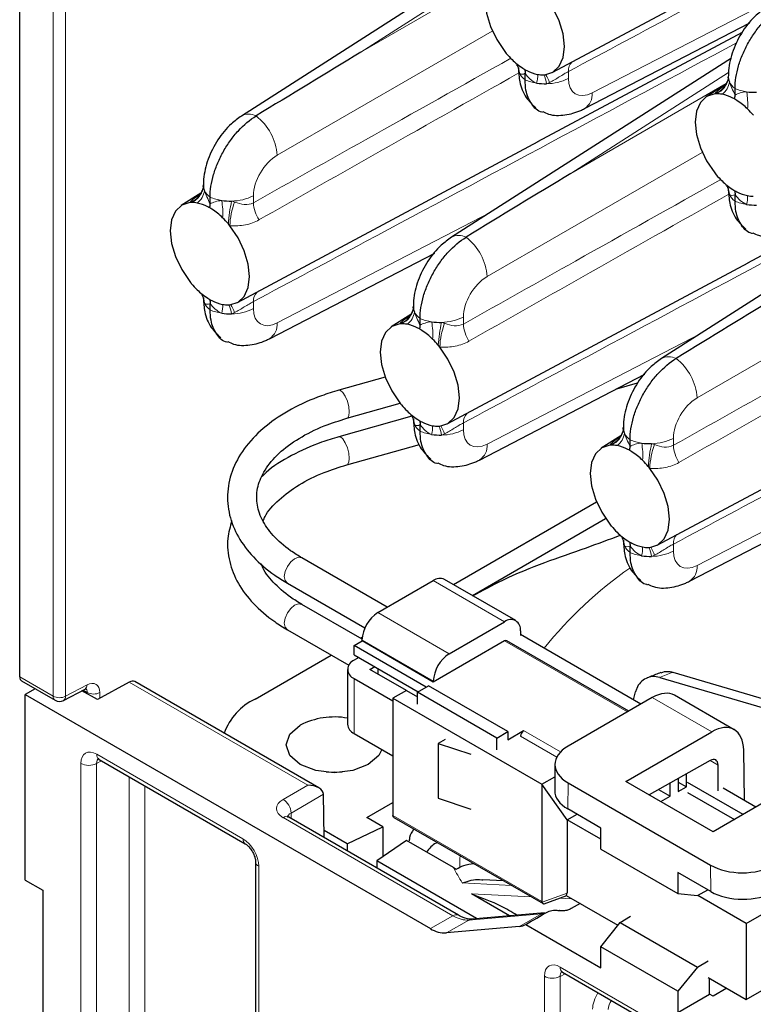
# Paper-space layout 'Blatt4' of a CAD drawing. Header units: millimetres. Extents: x 5 to 418, y 2 to 292.
# Tile 53 of 77: x 236 to 253, y 131 to 153. Entities that reach past the tile are written whole.
import ezdxf

# ---------------------------------------------------------------- set-up
doc = ezdxf.new("R2010")
doc.units = ezdxf.units.MM

psp = doc.layouts.new('Blatt4')

# ---------------------------------------------------------------- linework, layer by layer
at = {"color": 7, "linetype": 'Continuous', "lineweight": 25}
for p, q in [((236.215, 137.931), (236.215, 225.345)), ((248.098, 151.406), (254.81, 154.999)), ((247.408, 154.429), (241.162, 150.435)), ((248.815, 150.6), (252.501, 152.511)), ((247.776, 149.867), (252.338, 152.309)), ((252.093, 151.725), (245.846, 147.731)), ((247.49, 151.242), (247.49, 151.388)), ((252.023, 151.289), (252.025, 151.328)), ((251.971, 151.138), (251.533, 150.866)), ((251.989, 151.172), (252, 151.197)), ((252.174, 150.904), (252.174, 151.05)), ((241.071, 146.277), (247.783, 149.87)), ((252.461, 147.163), (257.023, 149.605)), ((240.311, 148.864), (240.313, 148.903)), ((256.777, 149.02), (250.531, 145.026)), ((240.259, 148.713), (239.821, 148.441)), ((240.278, 148.746), (240.288, 148.772)), ((252.174, 148.537), (252.174, 148.684)), ((240.463, 148.478), (240.463, 148.625)), ((241.788, 145.471), (245.474, 147.381)), ((245.755, 143.572), (252.468, 147.165)), ((240.463, 146.112), (240.463, 146.259)), ((244.944, 146.009), (244.506, 145.737)), ((244.962, 146.042), (244.973, 146.067)), ((244.996, 146.159), (244.998, 146.198)), ((245.148, 145.774), (245.148, 145.921)), ((244.369, 144.612), (243.336, 144.321)), ((246.473, 142.766), (250.159, 144.677)), ((249.539, 144.356), (250.001, 144.486)), ((250.44, 140.868), (257.152, 144.461)), ((243.512, 143.696), (244.702, 144.031)), ((244.963, 143.742), (243.336, 143.284)), ((245.148, 143.408), (245.148, 143.555)), ((249.647, 143.338), (249.658, 143.363)), ((249.68, 143.455), (249.682, 143.494)), ((249.628, 143.304), (249.19, 143.033)), ((249.832, 143.07), (249.832, 143.216)), ((243.512, 142.659), (245.133, 143.115)), ((245.891, 139.988), (249.084, 141.832)), ((251.158, 140.062), (254.843, 141.972)), ((246.315, 139.744), (249.287, 141.46)), ((249.832, 140.703), (249.832, 140.85)), ((244.414, 139.484), (242.512, 140.582)), ((244.205, 139.364), (245.443, 140.078)), ((247.284, 139.184), (245.693, 140.103)), ((242.187, 140.019), (243.915, 139.021)), ((243.852, 138.771), (242.512, 139.545)), ((242.187, 138.982), (243.556, 138.192)), ((245.796, 138.445), (247.034, 139.159)), ((243.817, 138.791), (243.856, 138.814)), ((247.387, 138.955), (247.387, 138.853)), ((250.074, 137.323), (247.387, 138.874)), ((243.675, 138.629), (243.852, 138.731)), ((245.284, 137.7), (243.675, 138.629)), ((243.675, 138.425), (243.675, 138.629)), ((243.852, 138.731), (243.852, 138.751)), ((245.443, 137.812), (243.852, 138.731)), ((247.034, 138.731), (245.443, 137.812)), ((249.803, 137.166), (247.084, 138.736)), ((241.465, 137.434), (243.167, 138.416)), ((243.675, 138.425), (245.107, 137.598)), ((243.781, 138.363), (243.675, 138.302)), ((243.529, 138.098), (243.529, 136.873)), ((244.029, 138.098), (244.135, 138.159)), ((244.842, 137.629), (244.029, 138.098)), ((244.205, 138.118), (244.205, 137.996)), ((243.675, 137.894), (244.541, 137.394)), ((250.493, 137.919), (253.61, 137.003)), ((250.79, 138.032), (253.671, 137.185)), ((236.257, 137.839), (237.003, 137.409)), ((236.561, 137.664), (236.339, 137.536)), ((237.196, 137.405), (237.673, 137.657)), ((238.656, 137.815), (237.948, 137.424)), ((242.89, 135.455), (238.784, 137.825)), ((245.089, 137.588), (245.337, 137.731)), ((247.104, 136.71), (245.337, 137.731)), ((245.443, 137.812), (245.443, 137.833)), ((236.339, 133.399), (236.339, 137.536)), ((236.339, 137.536), (245.381, 132.316)), ((237.948, 137.424), (237.605, 137.621)), ((244.842, 137.629), (244.541, 137.455)), ((244.541, 137.455), (247.865, 135.537)), ((244.541, 137.455), (244.541, 134.842)), ((244.842, 137.629), (245.089, 137.486)), ((246.857, 136.567), (245.089, 137.588)), ((245.089, 137.322), (245.089, 137.588)), ((250.328, 137.469), (248.448, 136.384)), ((249.907, 137.419), (249.956, 137.597)), ((252.156, 136.752), (250.826, 137.52)), ((243.675, 136.669), (244.541, 136.169)), ((246.857, 136.567), (247.104, 136.71)), ((246.857, 136.302), (246.857, 136.567)), ((247.104, 136.526), (247.458, 136.731)), ((247.104, 136.71), (247.104, 136.526)), ((249.738, 135.598), (251.654, 136.704)), ((245.708, 136.537), (245.554, 136.448)), ((245.554, 136.448), (246.281, 136.206)), ((245.554, 136.448), (245.554, 135.223)), ((252.384, 135.173), (252.367, 136.299)), ((237.985, 136.09), (241.249, 134.205)), ((248.155, 135.978), (248.151, 135.394)), ((251.618, 136.067), (250.26, 135.297)), ((251.8, 135.388), (251.795, 135.963)), ((247.865, 135.537), (248.153, 135.703)), ((251.093, 135.48), (251.093, 135.769)), ((248.43, 134.74), (247.865, 135.537)), ((247.865, 135.537), (247.865, 132.924)), ((248.448, 135.567), (251.63, 133.73)), ((251.683, 134.475), (249.738, 135.598)), ((250.726, 135.268), (250.726, 135.561)), ((250.909, 135.665), (250.909, 135.374)), ((250.909, 135.585), (251.093, 135.48)), ((250.909, 135.374), (251.093, 135.48)), ((252.355, 134.863), (251.117, 135.577)), ((253.598, 135.581), (251.683, 134.475)), ((243.008, 134.347), (242.993, 135.313)), ((250.47, 135.416), (250.726, 135.268)), ((250.518, 135.148), (250.726, 135.268)), ((251.117, 135.353), (252.16, 134.751)), ((252.637, 135.026), (251.906, 135.449)), ((243.961, 134.793), (244.541, 135.127)), ((245.554, 135.223), (246.281, 134.981)), ((246.005, 132.617), (242.217, 134.803)), ((248.43, 134.74), (248.649, 134.866)), ((249.179, 134.56), (248.444, 134.985)), ((243.523, 134.205), (244.315, 134.589)), ((244.315, 134.589), (243.961, 134.793)), ((244.315, 134.589), (244.315, 133.918)), ((244.562, 134.796), (247.892, 132.874)), ((248.43, 134.74), (248.43, 133.111)), ((249.179, 134.308), (248.43, 134.74)), ((243.523, 134.205), (243.005, 134.504)), ((249.179, 134.091), (249.179, 134.56)), ((243.523, 134.205), (243.523, 134.05)), ((244.845, 134.282), (244.181, 133.825)), ((245.89, 133.679), (244.845, 134.282)), ((249.179, 134.091), (250.899, 133.098)), ((241.477, 133.809), (241.477, 122.589)), ((246.408, 132.54), (244.181, 133.825)), ((244.181, 133.825), (244.181, 133.67)), ((245.89, 133.679), (245.952, 133.643)), ((250.899, 133.567), (250.899, 133.098)), ((251.634, 133.143), (250.899, 133.567)), ((252.425, 132.434), (254.299, 133.516)), ((236.339, 133.399), (236.734, 133.171)), ((247.01, 133.383), (246.548, 133.406)), ((236.734, 133.171), (236.734, 128.38)), ((247.145, 132.604), (246.294, 133.095)), ((247.917, 132.872), (248.418, 133.053)), ((248.408, 133.059), (249.56, 132.394)), ((250.899, 133.098), (251.338, 133.057)), ((251.338, 133.057), (251.565, 133.183)), ((252.425, 132.434), (251.343, 133.059)), ((248.718, 132.88), (248.516, 132.762)), ((247.92, 132.671), (246.299, 132.53)), ((247.505, 132.41), (249.179, 131.444)), ((249.179, 131.913), (249.61, 132.457)), ((249.61, 132.457), (249.845, 132.597)), ((249.61, 132.457), (251.338, 131.459)), ((252.425, 132.434), (252.425, 130.74)), ((247.364, 132.367), (245.735, 132.221)), ((249.179, 131.444), (249.179, 131.913)), ((250.899, 130.92), (249.179, 131.913)), ((252.425, 130.74), (254.476, 131.924)), ((251.338, 131.459), (251.577, 131.597)), ((248.326, 131.344), (251.855, 129.307)), ((251.338, 131.459), (250.899, 130.92)), ((251.577, 131.23), (252.425, 130.74)), ((251.605, 130.858), (251.602, 131.215)), ((250.899, 130.92), (250.899, 130.45)), ((250.899, 130.45), (251.605, 130.858)), ((251.683, 130.813), (251.605, 130.858)), ((251.988, 130.992), (251.683, 130.813))]:
    psp.add_line(p, q, dxfattribs=at)
at = {"color": 7, "linetype": 'Continuous', "lineweight": 18}
for p, q in [((236.961, 137.501), (236.961, 156.14)), ((237.24, 156.138), (237.24, 137.498)), ((247.344, 154.111), (243.826, 151.862)), ((243.826, 151.862), (247.295, 153.864)), ((248.986, 150.952), (253.752, 153.422)), ((246.759, 152.331), (241.96, 149.56)), ((248.456, 151.429), (248.456, 151.274)), ((252.029, 151.407), (248.511, 149.157)), ((248.511, 149.157), (251.979, 151.16)), ((251.444, 149.626), (246.644, 146.855)), ((241.43, 148.657), (241.43, 148.503)), ((241.96, 145.822), (246.725, 148.293)), ((256.128, 146.922), (251.329, 144.151)), ((241.43, 146.299), (241.43, 146.144)), ((246.114, 145.953), (246.114, 145.798)), ((246.644, 143.118), (251.41, 145.588)), ((246.114, 143.595), (246.114, 143.44)), ((250.799, 143.249), (250.799, 143.094)), ((251.329, 140.414), (256.094, 142.884)), ((250.799, 140.89), (250.799, 140.736)), ((247.034, 139.159), (245.443, 140.078)), ((244.205, 139.364), (245.796, 138.445)), ((245.443, 137.833), (243.852, 138.751)), ((249.774, 137.149), (247.034, 138.731)), ((236.215, 137.931), (236.961, 137.501)), ((243.675, 137.894), (243.675, 136.669)), ((237.24, 137.498), (237.717, 137.75)), ((242.64, 135.515), (238.656, 137.815)), ((237.723, 137.582), (237.631, 137.635)), ((237.723, 137.553), (237.723, 137.582)), ((238.002, 137.58), (238.002, 137.454)), ((251.654, 136.704), (250.328, 137.469)), ((248.197, 136.141), (247.387, 136.608)), ((247.458, 136.731), (248.281, 136.256)), ((237.933, 136.204), (241.197, 134.32)), ((237.579, 124.779), (237.579, 136)), ((238.04, 136.058), (237.93, 135.998)), ((237.93, 135.998), (237.93, 124.778)), ((251.795, 135.963), (251.617, 136.066)), ((238.655, 125.197), (238.655, 135.702)), ((239.006, 135.5), (239.006, 125.195)), ((242.092, 135.199), (242.64, 135.515)), ((248.448, 135.567), (248.444, 134.985)), ((242.993, 135.313), (242.269, 134.895)), ((242.269, 134.895), (242.271, 134.772)), ((244.541, 134.842), (247.865, 132.924)), ((245.88, 132.604), (242.092, 134.791)), ((241.551, 133.707), (241.551, 122.487)), ((251.634, 133.143), (251.63, 133.73)), ((247.185, 133.282), (246.089, 133.337)), ((246.294, 133.095), (247.625, 133.028)), ((247.868, 132.908), (248.43, 133.111)), ((248.26, 132.996), (248.542, 132.982)), ((247.854, 132.65), (246.233, 132.509)), ((247.364, 132.367), (247.854, 132.65)), ((245.381, 132.316), (245.88, 132.604)), ((246.233, 132.509), (245.735, 132.221)), ((248.382, 131.312), (248.271, 131.253)), ((248.274, 131.459), (251.804, 129.421)), ((247.921, 130.03), (247.921, 131.255)), ((248.271, 131.253), (248.271, 130.028))]:
    psp.add_line(p, q, dxfattribs=at)
at = {"color": 7, "linetype": 'Continuous', "lineweight": 25, "flags": 128}
for points in [[(247.038, 153.634), (246.857, 153.576), (246.718, 153.445), (246.63, 153.251), (246.601, 153.005), (246.63, 152.726), (246.718, 152.43), (246.857, 152.139), (247.038, 151.872)], [(247.931, 151.357), (248.112, 151.414), (248.251, 151.545), (248.339, 151.739), (248.368, 151.985), (248.339, 152.265), (248.251, 152.56), (248.112, 152.851), (247.931, 153.118)], [(251.722, 150.929), (251.541, 150.872), (251.402, 150.741), (251.315, 150.546), (251.285, 150.301), (251.315, 150.021), (251.402, 149.726), (251.541, 149.435), (251.722, 149.168)], [(240.011, 148.504), (239.83, 148.446), (239.691, 148.316), (239.604, 148.121), (239.574, 147.876), (239.604, 147.596), (239.691, 147.301), (239.83, 147.01), (240.011, 146.743)], [(240.904, 146.227), (241.086, 146.285), (241.224, 146.415), (241.312, 146.61), (241.342, 146.855), (241.312, 147.135), (241.224, 147.43), (241.086, 147.721), (240.904, 147.988)], [(244.695, 145.8), (244.514, 145.742), (244.375, 145.611), (244.288, 145.417), (244.258, 145.171), (244.288, 144.892), (244.375, 144.596), (244.514, 144.305), (244.695, 144.038)], [(245.589, 143.523), (245.77, 143.58), (245.909, 143.711), (245.996, 143.906), (246.026, 144.151), (245.996, 144.431), (245.909, 144.726), (245.77, 145.017), (245.589, 145.284)], [(249.38, 143.095), (249.199, 143.038), (249.06, 142.907), (248.973, 142.713), (248.943, 142.467), (248.973, 142.187), (249.06, 141.892), (249.199, 141.601), (249.38, 141.334)], [(250.274, 140.818), (250.455, 140.876), (250.594, 141.007), (250.681, 141.201), (250.711, 141.447), (250.681, 141.726), (250.594, 142.022), (250.455, 142.313), (250.274, 142.58)], [(244.294, 136.312), (244.226, 136.176), (243.993, 135.975), (243.644, 135.84), (243.233, 135.793), (242.822, 135.84), (242.473, 135.975), (242.24, 136.176), (242.158, 136.413), (242.24, 136.651), (242.473, 136.852), (242.473, 136.852)], [(243.407, 135.801), (243.233, 135.809), (243.059, 135.801)], [(244.562, 134.796), (244.562, 134.796), (244.553, 134.804), (244.547, 134.814), (244.543, 134.827), (244.541, 134.842)], [(247.854, 132.65), (247.89, 132.665), (247.92, 132.671)], [(246.233, 132.509), (246.269, 132.524), (246.299, 132.53)]]:
    psp.add_lwpolyline(points, dxfattribs=at)
at = {"color": 7, "linetype": 'Continuous', "lineweight": 18, "flags": 128}
for points in [[(243.424, 144.274), (243.369, 144.318), (243.336, 144.321)], [(243.512, 143.696), (243.525, 143.702), (243.556, 143.751), (243.566, 143.84), (243.556, 143.954), (243.525, 144.077), (243.479, 144.189), (243.424, 144.274)], [(243.424, 143.237), (243.369, 143.281), (243.336, 143.284)], [(243.512, 142.659), (243.525, 142.665), (243.556, 142.714), (243.566, 142.803), (243.556, 142.917), (243.525, 143.04), (243.479, 143.152), (243.424, 143.237)], [(242.349, 140.566), (242.261, 140.495), (242.187, 140.394), (242.137, 140.279), (242.119, 140.168), (242.137, 140.076), (242.187, 140.019), (242.187, 140.019)], [(242.512, 140.582), (242.437, 140.596), (242.349, 140.566)], [(242.349, 139.529), (242.261, 139.458), (242.187, 139.357), (242.137, 139.242), (242.119, 139.131), (242.137, 139.039), (242.187, 138.982), (242.187, 138.982)], [(242.512, 139.545), (242.437, 139.559), (242.349, 139.529)]]:
    psp.add_lwpolyline(points, dxfattribs=at)
at = {"color": 7, "linetype": 'Continuous', "lineweight": 25}
for centre, radius, start, end in [((248.619, 153.134), 2.023, 218.582, 220.0923), ((248.506, 153.037), 1.874, 220.0471, 225.8223), ((248.261, 152.776), 1.516, 225.5941, 237.1598), ((247.602, 151.502), 0.262, 176.3392, 205.1679), ((247.937, 152.215), 0.866, 242.019, 258.8274), ((247.881, 151.953), 0.599, 259.2606, 271.6196), ((247.88, 151.872), 0.518, 271.8778, 275.6254), ((252.286, 151.311), 0.262, 176.3394, 205.1683), ((247.94, 152.433), 1.278, 261.3874, 271.3694), ((251.773, 150.418), 0.514, 91.8646, 95.6415), ((251.773, 150.333), 0.599, 79.261, 91.619), ((251.717, 150.071), 0.866, 62.0189, 78.8274), ((252.624, 152.242), 1.278, 261.3875, 271.3693), ((251.393, 149.51), 1.516, 45.5942, 57.1598), ((251.148, 149.249), 1.874, 40.047, 45.8224), ((253.303, 150.429), 2.022, 218.5808, 220.0923), ((253.19, 150.332), 1.874, 220.0471, 225.8224), ((240.575, 148.886), 0.262, 176.34, 205.1671), ((252.945, 150.071), 1.516, 225.5941, 237.1599), ((252.286, 148.798), 0.262, 176.3394, 205.1683), ((252.621, 149.51), 0.866, 242.019, 258.8273), ((252.565, 149.249), 0.599, 259.2609, 271.6193), ((240.061, 147.995), 0.512, 91.8575, 95.6486), ((240.062, 147.907), 0.599, 79.2612, 91.6191), ((240.005, 147.646), 0.866, 62.0181, 78.8281), ((240.913, 149.817), 1.278, 261.3871, 271.3694), ((252.624, 149.729), 1.278, 261.3875, 271.3693), ((239.682, 147.085), 1.515, 45.5934, 57.1605), ((239.436, 146.824), 1.874, 40.0472, 45.8225), ((239.343, 146.743), 1.997, 38.5716, 40.1015), ((241.583, 147.997), 2.011, 218.5746, 220.0943), ((241.479, 147.907), 1.874, 220.0479, 225.8215), ((241.234, 147.646), 1.516, 225.5942, 237.1598), ((240.575, 146.373), 0.262, 176.34, 205.1671), ((240.91, 147.085), 0.866, 242.0188, 258.8275), ((240.854, 146.824), 0.599, 259.2625, 271.6171), ((240.854, 146.74), 0.516, 271.8752, 275.6412), ((240.913, 147.304), 1.278, 261.3871, 271.3694), ((245.259, 146.181), 0.262, 176.3392, 205.1679), ((244.746, 145.29), 0.512, 91.8575, 95.6486), ((244.746, 145.203), 0.599, 79.2612, 91.6191), ((244.69, 144.942), 0.866, 62.0183, 78.8281), ((245.597, 147.112), 1.278, 261.3874, 271.3694), ((244.366, 144.381), 1.515, 45.5934, 57.1605), ((244.121, 144.12), 1.873, 40.0467, 45.8227), ((244.03, 144.041), 1.994, 38.5708, 40.1035), ((246.268, 145.292), 2.011, 218.5746, 220.0943), ((246.164, 145.203), 1.874, 220.0479, 225.8215), ((245.918, 144.942), 1.516, 225.5942, 237.1597), ((245.259, 143.668), 0.262, 176.3392, 205.1679), ((245.594, 144.381), 0.866, 242.0188, 258.8275), ((245.538, 144.12), 0.599, 259.262, 271.6182), ((245.538, 144.035), 0.515, 271.8704, 275.6431), ((249.944, 143.477), 0.262, 176.3394, 205.1683), ((245.597, 144.599), 1.278, 261.3874, 271.3694), ((250.282, 144.408), 1.278, 261.3875, 271.3691), ((249.43, 142.586), 0.512, 91.8575, 95.6486), ((249.431, 142.499), 0.599, 79.261, 91.619), ((249.375, 142.238), 0.866, 62.0181, 78.8282), ((249.051, 141.677), 1.515, 45.5935, 57.1605), ((248.805, 141.415), 1.874, 40.0469, 45.8225), ((248.713, 141.335), 1.996, 38.5712, 40.1025), ((250.952, 142.588), 2.011, 218.5746, 220.0943), ((250.849, 142.499), 1.874, 220.048, 225.8216), ((250.603, 142.237), 1.516, 225.5941, 237.1598), ((249.944, 140.964), 0.262, 176.3394, 205.1683), ((250.279, 141.676), 0.866, 242.0189, 258.8274), ((250.223, 141.415), 0.599, 259.2625, 271.6177), ((250.223, 141.331), 0.515, 271.8728, 275.6421), ((250.282, 141.895), 1.278, 261.3875, 271.3691), ((245.589, 139.873), 0.251, 65.6934, 125.6181), ((244.619, 138.716), 0.768, 122.6052, 177.3946), ((247.172, 138.99), 0.218, 350.786, 129.2038), ((247.063, 138.69), 0.0503, 65.6944, 125.6145), ((246.21, 137.798), 0.768, 122.6052, 177.3946), ((243.752, 138.098), 0.218, 110.7833, 249.2165), ((237.103, 137.582), 0.2, 240.0027, 297.8423), ((242.063, 136.196), 1.375, 115.7695, 159.5469), ((243.235, 135.365), 1.671, 79.8835, 117.1264), ((243.779, 136.898), 0.251, 185.6948, 245.6251), ((247.541, 136.601), 0.154, 122.607, 177.3936), ((247.335, 132.721), 0.355, 274.6675, 298.7434), ((245.709, 132.834), 0.614, 237.6514, 272.3575)]:
    psp.add_arc(centre, radius, start, end, dxfattribs=at)
at = {"color": 7, "linetype": 'Continuous', "lineweight": 18}
for centre, radius, start, end in [((246.971, 151.374), 0.393, 2.5164, 31.8572), ((248.719, 151.451), 0.263, 133.7771, 184.8415), ((247.73, 151.57), 0.407, 206.1668, 233.8725), ((247.26, 151.319), 0.511, 342.9338, 5.0681), ((247.329, 151.064), 0.648, 8.1034, 26.6632), ((247.22, 150.888), 0.868, 19.8362, 32.8702), ((247.964, 152.237), 1.081, 270.327, 297.0843), ((251.579, 151.342), 0.446, 293.3449, 353.2389), ((247.9, 152.211), 1.053, 247.0412, 261.6921), ((251.568, 151.368), 0.464, 289.3953, 335.0399), ((251.642, 151.253), 0.411, 306.2807, 352.5883), ((252.414, 151.379), 0.407, 206.1665, 233.8727), ((252.585, 152.02), 1.053, 247.0411, 261.6921), ((248.604, 150.921), 0.384, 303.4364, 4.6992), ((250.964, 150.707), 1.494, 355.637, 10.4643), ((241.328, 150.128), 0.349, 62.4685, 118.4186), ((240.736, 149.469), 1.227, 4.2329, 52.1422), ((239.868, 148.916), 0.446, 293.3458, 353.2379), ((251.656, 148.669), 0.393, 2.517, 31.8566), ((239.857, 148.942), 0.464, 289.3944, 335.0409), ((239.93, 148.827), 0.411, 306.2804, 352.5886), ((240.703, 148.954), 0.407, 206.1668, 233.8725), ((240.937, 149.62), 1.081, 270.3273, 297.0842), ((252.414, 148.866), 0.407, 206.1665, 233.8727), ((251.944, 148.615), 0.511, 342.9338, 5.0681), ((240.874, 149.595), 1.053, 247.041, 261.6923), ((239.253, 148.281), 1.493, 355.6363, 10.465), ((244.089, 147.829), 3.225, 167.2821, 176.4281), ((242.525, 147.942), 1.621, 159.1818, 178.3647), ((242.196, 148.54), 0.767, 182.8057, 213.2757), ((252.585, 149.507), 1.053, 247.0411, 261.6921), ((246.012, 147.424), 0.349, 62.4685, 118.4186), ((245.421, 146.765), 1.227, 4.2329, 52.1421), ((239.944, 146.244), 0.394, 2.5171, 31.8559), ((241.692, 146.321), 0.263, 133.7745, 184.8434), ((240.703, 146.441), 0.407, 206.1668, 233.8725), ((240.233, 146.19), 0.511, 342.9322, 5.0697), ((240.302, 145.934), 0.648, 8.1044, 26.6628), ((240.194, 145.758), 0.868, 19.8363, 32.8705), ((240.874, 147.082), 1.053, 247.041, 261.6923), ((240.937, 147.107), 1.081, 270.3273, 297.0842), ((244.541, 146.238), 0.464, 289.3952, 335.0401), ((244.552, 146.212), 0.446, 293.3457, 353.2383), ((244.615, 146.123), 0.411, 306.2804, 352.5886), ((245.387, 146.249), 0.407, 206.1668, 233.8725), ((241.577, 145.791), 0.384, 303.4365, 4.6995), ((245.558, 146.89), 1.053, 247.0412, 261.6921), ((243.937, 145.577), 1.494, 355.6367, 10.4646), ((248.774, 145.124), 3.226, 167.2829, 176.4273), ((247.21, 145.238), 1.621, 159.1818, 178.3647), ((245.622, 146.916), 1.081, 270.327, 297.0843), ((246.88, 145.836), 0.767, 182.8057, 213.2757), ((250.697, 144.72), 0.349, 62.4686, 118.4185), ((250.105, 144.061), 1.227, 4.2329, 52.1422), ((246.377, 143.617), 0.263, 133.7745, 184.8434), ((244.629, 143.54), 0.393, 2.5164, 31.8572), ((245.387, 143.737), 0.407, 206.1668, 233.8725), ((245.558, 144.377), 1.053, 247.0412, 261.6921), ((244.917, 143.486), 0.511, 342.9327, 5.0692), ((244.987, 143.23), 0.648, 8.1034, 26.6632), ((244.878, 143.054), 0.868, 19.8373, 32.8696), ((245.622, 144.403), 1.081, 270.327, 297.0843), ((249.237, 143.508), 0.446, 293.3454, 353.2384), ((249.299, 143.419), 0.411, 306.2808, 352.5882), ((250.072, 143.545), 0.407, 206.1666, 233.8725), ((249.226, 143.534), 0.464, 289.3953, 335.0397), ((250.243, 144.186), 1.053, 247.0411, 261.6921), ((248.622, 142.873), 1.494, 355.6368, 10.4645), ((250.306, 144.211), 1.081, 270.3271, 297.0844), ((246.262, 143.087), 0.384, 303.4375, 4.6985), ((253.459, 142.42), 3.225, 167.2825, 176.4276), ((251.894, 142.533), 1.621, 159.1819, 178.3646), ((251.565, 143.131), 0.767, 182.8059, 213.2755), ((249.314, 140.835), 0.393, 2.5166, 31.857), ((251.061, 140.913), 0.263, 133.7759, 184.8419), ((250.072, 141.032), 0.407, 206.1666, 233.8725), ((249.602, 140.781), 0.511, 342.9332, 5.0686), ((249.671, 140.526), 0.648, 8.1036, 26.6636), ((249.563, 140.35), 0.868, 19.8368, 32.87), ((250.306, 141.698), 1.081, 270.3271, 297.0844), ((250.243, 141.673), 1.053, 247.0411, 261.6921), ((255.103, 132.824), 9.198, 125.0107, 141.3656), ((250.946, 140.382), 0.384, 303.437, 4.699), ((237.621, 137.739), 0.097, 302.4683, 6.6758), ((237.056, 137.489), 0.0961, 172.821, 235.8677), ((237.103, 137.775), 0.309, 242.678, 296.4558), ((237.144, 137.487), 0.097, 302.4701, 6.674), ((237.865, 137.856), 0.309, 242.6784, 296.4558), ((238.052, 136.189), 0.12, 172.8231, 235.8648), ((237.756, 136.342), 0.385, 242.6565, 296.7662), ((241.885, 134.875), 0.385, 2.9182, 57.3707), ((242.165, 134.695), 0.12, 64.0756, 127.2345), ((241.316, 134.305), 0.12, 172.824, 235.758), ((251.448, 133.646), 5.416, 176.8604, 179.4769), ((241.597, 133.818), 0.12, 184.37, 247.1666), ((251.977, 137.006), 6.937, 208.656, 211.9299), ((245.952, 132.509), 0.119, 62.7229, 127.3528), ((248.393, 131.444), 0.12, 172.7889, 235.8989), ((248.098, 131.597), 0.385, 242.6565, 296.7662)]:
    psp.add_arc(centre, radius, start, end, dxfattribs=at)
at = {"color": 7, "linetype": 'Continuous', "lineweight": 25}
for centre, major_axis, ratio, start_param, end_param in [((243.84, 151.257), (20.258, 12.315), 0.022083, 1.558058, 1.673678), ((248.525, 148.553), (20.258, 12.315), 0.022083, 1.558058, 1.673678), ((253.209, 145.849), (20.258, 12.315), 0.022083, 1.558058, 1.673678), ((236.358, 138.012), (0.102, 0.172), 0.585078, 2.363007, 3.148486), ((238.658, 137.61), (0.128, 0.215), 0.59529, 0.00727, 0.792587), ((250.322, 136.656), (0.506, 0.862), 0.572322, 0.004289, 0.789605), ((251.66, 135.884), (0.493, 0.87), 0.582397, 5.501992, 7.064061), ((249.155, 135.976), (1, 0), 0.577288, 2.356233, 3.927029), ((251.618, 135.861), (0.123, 0.217), 0.582397, 5.493265, 7.055335), ((242.64, 135.311), (0.354, 0), 0.577382, 0.008727, 1.570796), ((249.151, 135.386), (1, -0.008), 0.572271, 3.141555, 3.931354), ((252.337, 134.139), (1, 0), 0.577288, 3.927029, 5.497825), ((248.315, 133.122), (0.113, -0.029), 0.78123, 5.856604, 6.484264), ((252.341, 133.544), (1, -0.008), 0.572184, 3.931277, 5.502073), ((248.026, 132.912), (0.161, -0.016), 0.501709, 3.190051, 3.382811), ((304.845, 166.666), (81.029, 47.59), 0.007557, 3.921792, 3.930365), ((247.493, 133.557), (-0.508, 0.861), 0.571051, 2.874537, 3.135422)]:
    psp.add_ellipse(centre, major_axis=major_axis, ratio=ratio, start_param=start_param, end_param=end_param, dxfattribs=at)
at = {"color": 7, "linetype": 'Continuous', "lineweight": 18}
for centre, major_axis, ratio, start_param, end_param in [((249.001, 151.572), (0.39, 0.641), 0.592292, 2.369907, 3.914523), ((241.974, 148.955), (0.39, 0.641), 0.592292, 0.825291, 2.369907), ((246.658, 146.251), (0.39, 0.641), 0.592292, 0.825291, 2.369907), ((241.974, 146.442), (0.39, 0.641), 0.592292, 2.369907, 3.914523), ((251.343, 143.547), (0.39, 0.641), 0.592292, 0.825291, 2.369907), ((246.658, 143.738), (0.39, 0.641), 0.592292, 2.369907, 3.914523), ((251.343, 141.034), (0.39, 0.641), 0.592292, 2.369907, 3.914523), ((260.973, 133.967), (12.987, -1.587), 0.365166, 2.515302, 2.55301), ((237.574, 137.505), (0.108, 0.168), 0.606742, 5.526754, 6.308338), ((237.712, 137.421), (0.208, 0.342), 0.592292, 5.5115, 7.064843), ((237.933, 135.796), (-0.25, 0.433), 0.577206, 5.498021, 7.068512), ((238.11, 135.898), (-0.132, 0.213), 0.576506, 6.236414, 7.051126), ((242.446, 134.995), (0.5, 0), 0.577244, 2.356233, 3.926953), ((242.446, 134.791), (0.25, -0.004), 0.577068, 2.364949, 3.15129), ((241.197, 133.911), (-0.25, 0.433), 0.577557, 3.927224, 5.497716), ((245.872, 133.416), (-0.508, 0.861), 0.571051, 2.350939, 2.874537), ((248.274, 131.051), (-0.25, 0.433), 0.577206, 5.498021, 7.068512), ((248.451, 131.153), (-0.132, 0.213), 0.576506, 0.201468, 0.767941), ((249.357, 130.718), (0.257, 0.429), 0.587369, 1.526019, 2.36515), ((249.53, 130.615), (0.132, 0.213), 0.597161, 1.4693, 2.374822)]:
    psp.add_ellipse(centre, major_axis=major_axis, ratio=ratio, start_param=start_param, end_param=end_param, dxfattribs=at)
for points, knots in [([(259.247, 157.202), (256.484, 155.722), (252.887, 153.796), (249.29, 151.874), (248.456, 151.429)], [0, 0, 0, 0, 0.7682486, 1, 1, 1, 1]), ([(252.22, 152.073), (249.457, 150.593), (245.86, 148.666), (242.263, 146.744), (241.43, 146.299)], [0, 0, 0, 0, 0.7682486, 1, 1, 1, 1]), ([(241.43, 148.503), (242.263, 148.971), (244.177, 150.045), (246.092, 151.118), (247.172, 151.723)], [0, 0, 0, 0, 0.435452, 1, 1, 1, 1]), ([(247.351, 151.397), (246.25, 150.776), (244.317, 149.685), (242.386, 148.59), (241.554, 148.119)], [0, 0, 0, 0, 0.569523, 1, 1, 1, 1]), ([(248.456, 151.429), (248.426, 151.412), (248.393, 151.394), (248.325, 151.353), (248.289, 151.331), (248.182, 151.265), (248.11, 151.221), (248.036, 151.182)], [0, 0, 0, 0, 0.25, 0.25, 0.5, 0.5, 1, 1, 1, 1]), ([(251.722, 150.929), (251.728, 150.936), (251.766, 150.982), (251.833, 151.038), (251.93, 151.1), (251.954, 151.115)], [0, 0, 0, 0, 0.11985, 0.776492, 1, 1, 1, 1]), ([(256.904, 149.368), (254.141, 147.888), (250.544, 145.962), (246.948, 144.04), (246.114, 143.595)], [0, 0, 0, 0, 0.7682486, 1, 1, 1, 1]), ([(246.114, 145.798), (246.948, 146.266), (248.862, 147.341), (250.776, 148.413), (251.857, 149.019)], [0, 0, 0, 0, 0.435452, 1, 1, 1, 1]), ([(240.011, 148.504), (240.017, 148.511), (240.055, 148.556), (240.122, 148.613), (240.218, 148.675), (240.243, 148.69)], [0, 0, 0, 0, 0.11985, 0.776491, 1, 1, 1, 1]), ([(252.036, 148.693), (250.935, 148.072), (249.002, 146.981), (247.07, 145.886), (246.239, 145.415)], [0, 0, 0, 0, 0.569523, 1, 1, 1, 1]), ([(241.01, 148.518), (241.083, 148.49), (241.155, 148.469), (241.297, 148.457), (241.368, 148.467), (241.43, 148.503)], [0, 0, 0, 0, 0.5, 0.5, 1, 1, 1, 1]), ([(241.554, 148.119), (241.461, 148.066), (241.359, 148.03), (241.14, 147.988), (241.024, 147.982), (240.904, 147.988)], [0, 0, 0, 0, 0.5, 0.5, 1, 1, 1, 1]), ([(261.589, 146.664), (258.826, 145.184), (255.229, 143.257), (251.632, 141.336), (250.799, 140.89)], [0, 0, 0, 0, 0.7682486, 1, 1, 1, 1]), ([(241.43, 146.299), (241.399, 146.283), (241.366, 146.264), (241.298, 146.224), (241.262, 146.202), (241.155, 146.136), (241.083, 146.092), (241.01, 146.053)], [0, 0, 0, 0, 0.25, 0.25, 0.5, 0.5, 1, 1, 1, 1]), ([(250.799, 143.094), (251.632, 143.562), (253.546, 144.637), (255.461, 145.709), (256.541, 146.314)], [0, 0, 0, 0, 0.435452, 1, 1, 1, 1]), ([(244.695, 145.8), (244.701, 145.807), (244.74, 145.852), (244.806, 145.908), (244.903, 145.97), (244.927, 145.986)], [0, 0, 0, 0, 0.11985, 0.776492, 1, 1, 1, 1]), ([(245.694, 145.814), (245.767, 145.786), (245.839, 145.765), (245.982, 145.753), (246.052, 145.763), (246.114, 145.798)], [0, 0, 0, 0, 0.5, 0.5, 1, 1, 1, 1]), ([(256.72, 145.988), (255.619, 145.367), (253.686, 144.277), (251.755, 143.182), (250.924, 142.71)], [0, 0, 0, 0, 0.569523, 1, 1, 1, 1]), ([(246.239, 145.415), (246.145, 145.362), (246.043, 145.326), (245.824, 145.283), (245.709, 145.278), (245.589, 145.284)], [0, 0, 0, 0, 0.5, 0.5, 1, 1, 1, 1]), ([(246.114, 143.595), (246.083, 143.578), (246.051, 143.56), (245.982, 143.519), (245.946, 143.497), (245.839, 143.431), (245.767, 143.387), (245.694, 143.348)], [0, 0, 0, 0, 0.25, 0.25, 0.5, 0.5, 1, 1, 1, 1]), ([(249.38, 143.095), (249.386, 143.102), (249.424, 143.148), (249.491, 143.204), (249.587, 143.266), (249.612, 143.282)], [0, 0, 0, 0, 0.11985, 0.776492, 1, 1, 1, 1]), ([(250.379, 143.11), (250.452, 143.082), (250.524, 143.06), (250.667, 143.048), (250.737, 143.059), (250.799, 143.094)], [0, 0, 0, 0, 0.5, 0.5, 1, 1, 1, 1]), ([(250.924, 142.71), (250.83, 142.657), (250.728, 142.621), (250.509, 142.579), (250.393, 142.573), (250.274, 142.58)], [0, 0, 0, 0, 0.5, 0.5, 1, 1, 1, 1]), ([(250.799, 140.89), (250.768, 140.874), (250.735, 140.856), (250.667, 140.815), (250.631, 140.793), (250.524, 140.727), (250.452, 140.683), (250.379, 140.644)], [0, 0, 0, 0, 0.25, 0.25, 0.5, 0.5, 1, 1, 1, 1])]:
    psp.add_open_spline(points, degree=3, knots=knots, dxfattribs=at)
at = {"color": 7, "linetype": 'Continuous', "lineweight": 25}
for points, knots in [([(252.873, 152.86), (252.796, 152.805), (252.598, 152.662), (252.331, 152.336), (252.115, 151.905), (252.031, 151.551), (252.025, 151.357), (252.024, 151.31)], [0, 0, 0, 0, 0.159013, 0.411872, 0.670951, 0.92152, 1, 1, 1, 1]), ([(252.174, 151.05), (252.174, 151.129), (252.181, 151.211), (252.207, 151.379), (252.226, 151.466), (252.277, 151.641), (252.309, 151.729), (252.383, 151.902), (252.426, 151.989), (252.52, 152.156), (252.571, 152.236), (252.683, 152.391), (252.743, 152.464), (252.928, 152.665), (253.064, 152.779), (253.2, 152.863)], [0, 0, 0, 0, 0.125, 0.125, 0.25, 0.25, 0.375, 0.375, 0.5, 0.5, 0.625, 0.625, 0.75, 0.75, 1, 1, 1, 1]), ([(247.302, 151.58), (247.31, 151.57), (247.333, 151.538), (247.339, 151.496), (247.339, 151.498), (247.339, 151.499)], [0, 0, 0, 0, 0.244895, 0.778691, 1, 1, 1, 1]), ([(247.34, 151.502), (247.346, 151.401), (247.361, 151.173), (247.483, 150.852), (247.653, 150.691), (247.729, 150.618)], [0, 0, 0, 0, 0.303832, 0.686795, 1, 1, 1, 1]), ([(252.024, 151.306), (252.023, 151.29), (252.021, 151.253), (251.999, 151.203), (251.987, 151.173)], [0, 0, 0, 0, 0.4160182, 1, 1, 1, 1]), ([(247.88, 150.523), (247.876, 150.524), (247.769, 150.533), (247.626, 150.695), (247.504, 150.952), (247.494, 151.163), (247.49, 151.242)], [0, 0, 0, 0, 0.016728, 0.39681, 0.77696, 1, 1, 1, 1]), ([(251.991, 151.199), (251.986, 151.179), (251.974, 151.128), (251.941, 151.099), (251.943, 151.1), (251.944, 151.101)], [0, 0, 0, 0, 0.298925, 0.777578, 1, 1, 1, 1]), ([(241.162, 150.435), (241.085, 150.38), (240.887, 150.237), (240.62, 149.911), (240.404, 149.48), (240.32, 149.126), (240.314, 148.931), (240.313, 148.885)], [0, 0, 0, 0, 0.159013, 0.411873, 0.670951, 0.92152, 1, 1, 1, 1]), ([(240.463, 148.625), (240.463, 148.704), (240.47, 148.786), (240.495, 148.954), (240.515, 149.041), (240.566, 149.216), (240.597, 149.303), (240.671, 149.477), (240.714, 149.564), (240.809, 149.731), (240.86, 149.811), (240.972, 149.965), (241.032, 150.039), (241.217, 150.24), (241.352, 150.354), (241.489, 150.438)], [0, 0, 0, 0, 0.125, 0.125, 0.25, 0.25, 0.375, 0.375, 0.5, 0.5, 0.625, 0.625, 0.75, 0.75, 1, 1, 1, 1]), ([(247.888, 150.536), (247.929, 150.516), (248.08, 150.439), (248.383, 150.45), (248.649, 150.518), (248.787, 150.586), (248.815, 150.6)], [0, 0, 0, 0, 0.140061, 0.524208, 0.90346, 1, 1, 1, 1]), ([(240.312, 148.881), (240.311, 148.865), (240.309, 148.828), (240.288, 148.777), (240.275, 148.748)], [0, 0, 0, 0, 0.41602, 1, 1, 1, 1]), ([(251.987, 148.876), (251.994, 148.866), (252.018, 148.834), (252.024, 148.792), (252.024, 148.794), (252.024, 148.795)], [0, 0, 0, 0, 0.244896, 0.778692, 1, 1, 1, 1]), ([(240.28, 148.773), (240.275, 148.754), (240.262, 148.703), (240.229, 148.673), (240.232, 148.675), (240.232, 148.676)], [0, 0, 0, 0, 0.298922, 0.777572, 1, 1, 1, 1]), ([(252.024, 148.797), (252.031, 148.696), (252.045, 148.468), (252.167, 148.148), (252.337, 147.987), (252.414, 147.914)], [0, 0, 0, 0, 0.303833, 0.686795, 1, 1, 1, 1]), ([(252.565, 147.819), (252.56, 147.819), (252.453, 147.829), (252.31, 147.99), (252.189, 148.247), (252.178, 148.459), (252.174, 148.537)], [0, 0, 0, 0, 0.016728, 0.39681, 0.77696, 1, 1, 1, 1]), ([(252.573, 147.832), (252.613, 147.812), (252.765, 147.735), (253.068, 147.745), (253.334, 147.814), (253.472, 147.882), (253.5, 147.896)], [0, 0, 0, 0, 0.140061, 0.524208, 0.90346, 1, 1, 1, 1]), ([(245.846, 147.731), (245.77, 147.675), (245.571, 147.532), (245.305, 147.206), (245.088, 146.775), (245.004, 146.422), (244.999, 146.227), (244.997, 146.181)], [0, 0, 0, 0, 0.159013, 0.411873, 0.670951, 0.92152, 1, 1, 1, 1]), ([(245.148, 145.921), (245.148, 146), (245.154, 146.081), (245.18, 146.249), (245.199, 146.337), (245.251, 146.512), (245.282, 146.599), (245.356, 146.773), (245.399, 146.86), (245.493, 147.027), (245.545, 147.107), (245.656, 147.261), (245.716, 147.334), (245.901, 147.536), (246.037, 147.65), (246.174, 147.733)], [0, 0, 0, 0, 0.125, 0.125, 0.25, 0.25, 0.375, 0.375, 0.5, 0.5, 0.625, 0.625, 0.75, 0.75, 1, 1, 1, 1]), ([(240.276, 146.45), (240.283, 146.44), (240.306, 146.409), (240.312, 146.367), (240.312, 146.369), (240.312, 146.37)], [0, 0, 0, 0, 0.244895, 0.778691, 1, 1, 1, 1]), ([(240.313, 146.372), (240.319, 146.271), (240.334, 146.043), (240.456, 145.723), (240.626, 145.561), (240.702, 145.489)], [0, 0, 0, 0, 0.303832, 0.686795, 1, 1, 1, 1]), ([(240.853, 145.394), (240.849, 145.394), (240.742, 145.404), (240.599, 145.565), (240.477, 145.822), (240.467, 146.034), (240.463, 146.112)], [0, 0, 0, 0, 0.016728, 0.39681, 0.77696, 1, 1, 1, 1]), ([(244.964, 146.069), (244.959, 146.05), (244.947, 145.999), (244.914, 145.969), (244.916, 145.971), (244.917, 145.971)], [0, 0, 0, 0, 0.298922, 0.777572, 1, 1, 1, 1]), ([(244.997, 146.176), (244.996, 146.161), (244.994, 146.124), (244.972, 146.073), (244.96, 146.043)], [0, 0, 0, 0, 0.416019, 1, 1, 1, 1]), ([(240.861, 145.407), (240.902, 145.386), (241.053, 145.31), (241.356, 145.32), (241.623, 145.389), (241.76, 145.457), (241.788, 145.471)], [0, 0, 0, 0, 0.140061, 0.524209, 0.90346, 1, 1, 1, 1]), ([(250.531, 145.026), (250.454, 144.971), (250.256, 144.828), (249.989, 144.502), (249.773, 144.071), (249.689, 143.717), (249.683, 143.523), (249.682, 143.476)], [0, 0, 0, 0, 0.159013, 0.411873, 0.670951, 0.92152, 1, 1, 1, 1]), ([(249.832, 143.216), (249.832, 143.295), (249.839, 143.377), (249.864, 143.545), (249.884, 143.632), (249.935, 143.808), (249.966, 143.895), (250.04, 144.068), (250.083, 144.156), (250.178, 144.322), (250.229, 144.402), (250.341, 144.557), (250.401, 144.63), (250.586, 144.832), (250.721, 144.945), (250.858, 145.029)], [0, 0, 0, 0, 0.125, 0.125, 0.25, 0.25, 0.375, 0.375, 0.5, 0.5, 0.625, 0.625, 0.75, 0.75, 1, 1, 1, 1]), ([(243.336, 144.321), (243.206, 144.282), (242.829, 144.167), (242.262, 143.911), (241.691, 143.535), (241.248, 143.088), (240.955, 142.589), (240.829, 142.061), (240.873, 141.537), (241.072, 141.043), (241.414, 140.591), (241.804, 140.253), (242.091, 140.078), (242.187, 140.019)], [0, 0, 0, 0, 0.0537411, 0.1559401, 0.2587652, 0.3619304, 0.4641043, 0.5633649, 0.6593862, 0.7543576, 0.8506831, 0.9498577, 1, 1, 1, 1]), ([(242.512, 140.582), (242.425, 140.635), (242.174, 140.789), (241.851, 141.079), (241.599, 141.443), (241.488, 141.811), (241.509, 142.174), (241.669, 142.549), (241.974, 142.917), (242.429, 143.255), (242.951, 143.519), (243.341, 143.642), (243.512, 143.696)], [0, 0, 0, 0, 0.055118, 0.16047, 0.265924, 0.373301, 0.486543, 0.591388, 0.703116, 0.810724, 0.917313, 1, 1, 1, 1]), ([(244.96, 143.746), (244.968, 143.736), (244.991, 143.704), (244.997, 143.662), (244.997, 143.665), (244.997, 143.665)], [0, 0, 0, 0, 0.244895, 0.778691, 1, 1, 1, 1]), ([(244.997, 143.668), (245.004, 143.567), (245.019, 143.339), (245.141, 143.018), (245.311, 142.857), (245.387, 142.784)], [0, 0, 0, 0, 0.303832, 0.686795, 1, 1, 1, 1]), ([(245.538, 142.689), (245.533, 142.69), (245.426, 142.7), (245.284, 142.861), (245.162, 143.118), (245.151, 143.33), (245.148, 143.408)], [0, 0, 0, 0, 0.016728, 0.39681, 0.77696, 1, 1, 1, 1]), ([(249.649, 143.365), (249.644, 143.345), (249.632, 143.294), (249.598, 143.265), (249.601, 143.267), (249.601, 143.267)], [0, 0, 0, 0, 0.298922, 0.777572, 1, 1, 1, 1]), ([(249.682, 143.472), (249.681, 143.457), (249.678, 143.419), (249.657, 143.369), (249.645, 143.339)], [0, 0, 0, 0, 0.4160182, 1, 1, 1, 1]), ([(243.336, 143.284), (243.206, 143.245), (242.828, 143.13), (242.27, 142.871), (241.827, 142.608), (241.655, 142.429), (241.627, 142.4)], [0, 0, 0, 0, 0.192831, 0.559535, 0.928486, 1, 1, 1, 1]), ([(245.546, 142.702), (245.586, 142.682), (245.738, 142.605), (246.041, 142.616), (246.307, 142.684), (246.445, 142.752), (246.473, 142.766)], [0, 0, 0, 0, 0.140061, 0.524208, 0.90346, 1, 1, 1, 1]), ([(241.647, 141.408), (241.66, 141.44), (241.723, 141.599), (241.981, 141.88), (242.427, 142.218), (242.951, 142.482), (243.342, 142.605), (243.512, 142.659)], [0, 0, 0, 0, 0.064999, 0.32066, 0.566892, 0.810794, 1, 1, 1, 1]), ([(240.95, 141.413), (240.911, 141.282), (240.822, 140.982), (240.877, 140.499), (241.071, 140.006), (241.414, 139.554), (241.804, 139.216), (242.091, 139.041), (242.187, 138.982)], [0, 0, 0, 0, 0.146904, 0.33451, 0.520065, 0.708265, 0.902032, 1, 1, 1, 1]), ([(246.32, 139.74), (246.545, 139.86), (247.399, 140.317), (248.491, 140.673), (249.363, 140.994), (249.615, 141.087)], [0, 0, 0, 0, 0.202023, 0.769, 1, 1, 1, 1]), ([(249.645, 141.042), (249.652, 141.032), (249.676, 141), (249.682, 140.958), (249.682, 140.96), (249.682, 140.961)], [0, 0, 0, 0, 0.244896, 0.778692, 1, 1, 1, 1]), ([(249.682, 140.963), (249.688, 140.862), (249.703, 140.634), (249.825, 140.314), (249.995, 140.153), (250.072, 140.08)], [0, 0, 0, 0, 0.303833, 0.686795, 1, 1, 1, 1]), ([(250.223, 139.985), (250.218, 139.986), (250.111, 139.995), (249.968, 140.156), (249.847, 140.413), (249.836, 140.625), (249.832, 140.703)], [0, 0, 0, 0, 0.016728, 0.39681, 0.77696, 1, 1, 1, 1]), ([(242.512, 139.545), (242.425, 139.598), (242.173, 139.752), (241.859, 140.042), (241.653, 140.3), (241.614, 140.435), (241.609, 140.45)], [0, 0, 0, 0, 0.196877, 0.573188, 0.949859, 1, 1, 1, 1]), ([(250.23, 139.998), (250.271, 139.978), (250.422, 139.901), (250.725, 139.911), (250.992, 139.98), (251.13, 140.048), (251.158, 140.062)], [0, 0, 0, 0, 0.140062, 0.524209, 0.90346, 1, 1, 1, 1]), ([(250.493, 137.919), (250.441, 137.929), (250.336, 137.949), (250.185, 137.905), (250.059, 137.812), (249.986, 137.7), (249.963, 137.622), (249.956, 137.597)], [0, 0, 0, 0, 0.223626, 0.447221, 0.671411, 0.895137, 1, 1, 1, 1]), ([(250.521, 138.026), (250.501, 138.018), (250.397, 137.98), (250.296, 137.94), (250.215, 137.908)], [0, 0, 0, 0, 0.191179, 1, 1, 1, 1]), ([(250.523, 138.02), (250.536, 138.027), (250.595, 138.057), (250.69, 138.055), (250.766, 138.038), (250.79, 138.032)], [0, 0, 0, 0, 0.157534, 0.733553, 1, 1, 1, 1]), ([(237.673, 137.657), (237.683, 137.661), (237.7, 137.668), (237.699, 137.668), (237.699, 137.668)], [0, 0, 0, 0, 0.588263, 1, 1, 1, 1]), ([(237.952, 136.104), (237.953, 136.104), (237.954, 136.104), (237.975, 136.094), (237.985, 136.09)], [0, 0, 0, 0, 0.525786, 1, 1, 1, 1]), ([(242.217, 134.803), (242.206, 134.811), (242.188, 134.824), (242.189, 134.824), (242.189, 134.823)], [0, 0, 0, 0, 0.588242, 1, 1, 1, 1]), ([(245.006, 134.54), (244.968, 134.478), (244.916, 134.395), (244.907, 134.299), (244.905, 134.273)], [0, 0, 0, 0, 0.736511, 1, 1, 1, 1]), ([(241.249, 134.205), (241.264, 134.195), (241.296, 134.175), (241.354, 134.114), (241.41, 134.034), (241.453, 133.943), (241.475, 133.861), (241.477, 133.824), (241.477, 133.809)], [0, 0, 0, 0, 0.154843, 0.318028, 0.496623, 0.684089, 0.869734, 1, 1, 1, 1]), ([(245.534, 134.235), (245.524, 134.232), (245.422, 134.193), (245.354, 134.105), (245.292, 134.024)], [0, 0, 0, 0, 0.092344, 1, 1, 1, 1]), ([(245.952, 133.643), (246.009, 133.673), (246.144, 133.745), (246.27, 133.76), (246.343, 133.768)], [0, 0, 0, 0, 0.419932, 1, 1, 1, 1]), ([(246.089, 133.337), (246.091, 133.338), (246.111, 133.344), (246.255, 133.387), (246.412, 133.433), (246.539, 133.404), (246.548, 133.402)], [0, 0, 0, 0, 0.011087, 0.127444, 0.941348, 1, 1, 1, 1]), ([(247.304, 132.618), (247.186, 132.688), (246.871, 132.878), (246.543, 132.995), (246.337, 133.069)], [0, 0, 0, 0, 0.372377, 1, 1, 1, 1]), ([(247.868, 132.908), (247.871, 132.901), (247.877, 132.886), (247.891, 132.873), (247.905, 132.868), (247.914, 132.872), (247.916, 132.873)], [0, 0, 0, 0, 0.252499, 0.550031, 0.859097, 1, 1, 1, 1]), ([(246.299, 132.53), (246.281, 132.53), (246.22, 132.528), (246.111, 132.558), (246.022, 132.607), (246.005, 132.617)], [0, 0, 0, 0, 0.248946, 0.860075, 1, 1, 1, 1]), ([(247.998, 132.694), (248.016, 132.702), (248.053, 132.719), (248.131, 132.729), (248.197, 132.727), (248.238, 132.721), (248.247, 132.719)], [0, 0, 0, 0, 0.258614, 0.51572, 0.8909, 1, 1, 1, 1]), ([(248.516, 132.762), (248.492, 132.75), (248.443, 132.726), (248.352, 132.711), (248.285, 132.713), (248.252, 132.718), (248.247, 132.719)], [0, 0, 0, 0, 0.32362, 0.647367, 0.94131, 1, 1, 1, 1]), ([(248.294, 131.359), (248.294, 131.359), (248.296, 131.359), (248.316, 131.349), (248.326, 131.344)], [0, 0, 0, 0, 0.525783, 1, 1, 1, 1])]:
    psp.add_open_spline(points, degree=3, knots=knots, dxfattribs=at)
for points in [[(247.439, 151.502), (247.454, 151.493), (247.469, 151.483), (247.485, 151.474)], [(247.485, 151.474), (247.5, 151.466), (247.515, 151.457), (247.53, 151.449)], [(247.485, 151.474), (247.488, 151.447), (247.49, 151.418), (247.49, 151.388)], [(252.169, 150.811), (252.154, 150.82), (252.139, 150.829), (252.123, 150.837)], [(252.169, 150.811), (252.173, 150.843), (252.174, 150.874), (252.174, 150.904)], [(252.215, 150.784), (252.2, 150.793), (252.184, 150.803), (252.169, 150.811)], [(252.123, 148.798), (252.139, 148.788), (252.154, 148.779), (252.169, 148.77)], [(252.169, 148.77), (252.184, 148.761), (252.2, 148.753), (252.215, 148.745)], [(252.169, 148.77), (252.173, 148.743), (252.174, 148.714), (252.174, 148.684)], [(240.458, 148.386), (240.461, 148.418), (240.463, 148.449), (240.463, 148.478)], [(240.458, 148.386), (240.442, 148.395), (240.427, 148.403), (240.412, 148.411)], [(240.503, 148.358), (240.488, 148.368), (240.473, 148.377), (240.458, 148.386)], [(240.412, 146.373), (240.427, 146.363), (240.442, 146.354), (240.458, 146.345)], [(240.458, 146.345), (240.473, 146.336), (240.488, 146.328), (240.503, 146.32)], [(240.458, 146.345), (240.461, 146.317), (240.463, 146.289), (240.463, 146.259)], [(245.142, 145.682), (245.127, 145.691), (245.112, 145.699), (245.096, 145.707)], [(245.142, 145.682), (245.146, 145.713), (245.148, 145.744), (245.148, 145.774)], [(245.188, 145.654), (245.173, 145.664), (245.157, 145.673), (245.142, 145.682)], [(245.096, 143.668), (245.112, 143.659), (245.127, 143.649), (245.142, 143.641)], [(245.142, 143.641), (245.157, 143.632), (245.173, 143.623), (245.188, 143.616)], [(245.142, 143.641), (245.146, 143.613), (245.148, 143.584), (245.148, 143.555)], [(249.827, 142.978), (249.812, 142.986), (249.796, 142.995), (249.781, 143.003)], [(249.827, 142.978), (249.83, 143.009), (249.832, 143.04), (249.832, 143.07)], [(249.873, 142.95), (249.857, 142.959), (249.842, 142.969), (249.827, 142.978)], [(249.781, 140.964), (249.796, 140.954), (249.812, 140.945), (249.827, 140.936)], [(249.827, 140.936), (249.842, 140.927), (249.857, 140.919), (249.873, 140.911)], [(249.827, 140.936), (249.83, 140.909), (249.832, 140.88), (249.832, 140.85)]]:
    psp.add_open_spline(points, degree=3, dxfattribs=at)
at = {"color": 7, "linetype": 'Continuous', "lineweight": 18}
for points in [[(247.49, 151.388), (247.44, 151.362), (247.393, 151.355), (247.364, 151.391)], [(247.748, 151.169), (247.641, 151.212), (247.557, 151.295), (247.49, 151.388)], [(248.036, 151.182), (248.015, 151.171), (247.993, 151.162), (247.97, 151.155)], [(252.049, 151.2), (252.078, 151.111), (252.124, 151.007), (252.174, 150.904)], [(252.174, 150.904), (252.241, 150.939), (252.325, 150.968), (252.433, 150.978)], [(240.338, 148.774), (240.366, 148.686), (240.413, 148.582), (240.463, 148.478)], [(252.174, 148.684), (252.124, 148.658), (252.078, 148.651), (252.049, 148.687)], [(252.433, 148.465), (252.325, 148.508), (252.241, 148.59), (252.174, 148.684)], [(240.463, 148.478), (240.53, 148.514), (240.614, 148.543), (240.721, 148.553)], [(240.943, 148.539), (240.967, 148.533), (240.989, 148.526), (241.01, 148.518)], [(240.463, 146.259), (240.413, 146.233), (240.366, 146.226), (240.338, 146.261)], [(240.721, 146.04), (240.614, 146.083), (240.53, 146.165), (240.463, 146.259)], [(241.01, 146.053), (240.989, 146.041), (240.967, 146.032), (240.943, 146.026)], [(245.022, 146.07), (245.051, 145.982), (245.097, 145.877), (245.148, 145.774)], [(245.148, 145.774), (245.214, 145.81), (245.298, 145.838), (245.406, 145.848)], [(245.628, 145.834), (245.651, 145.829), (245.673, 145.822), (245.694, 145.814)], [(245.148, 143.555), (245.097, 143.528), (245.051, 143.521), (245.022, 143.557)], [(245.406, 143.335), (245.298, 143.378), (245.214, 143.461), (245.148, 143.555)], [(249.707, 143.366), (249.735, 143.277), (249.782, 143.173), (249.832, 143.07)], [(245.694, 143.348), (245.673, 143.337), (245.651, 143.328), (245.628, 143.321)], [(249.832, 143.07), (249.899, 143.105), (249.983, 143.134), (250.091, 143.144)], [(250.313, 143.13), (250.336, 143.124), (250.358, 143.118), (250.379, 143.11)], [(249.832, 140.85), (249.782, 140.824), (249.735, 140.817), (249.707, 140.853)], [(250.091, 140.631), (249.983, 140.674), (249.899, 140.757), (249.832, 140.85)], [(250.379, 140.644), (250.358, 140.633), (250.336, 140.624), (250.313, 140.617)]]:
    psp.add_open_spline(points, degree=3, dxfattribs=at)

doc.saveas('drawing.dxf')
